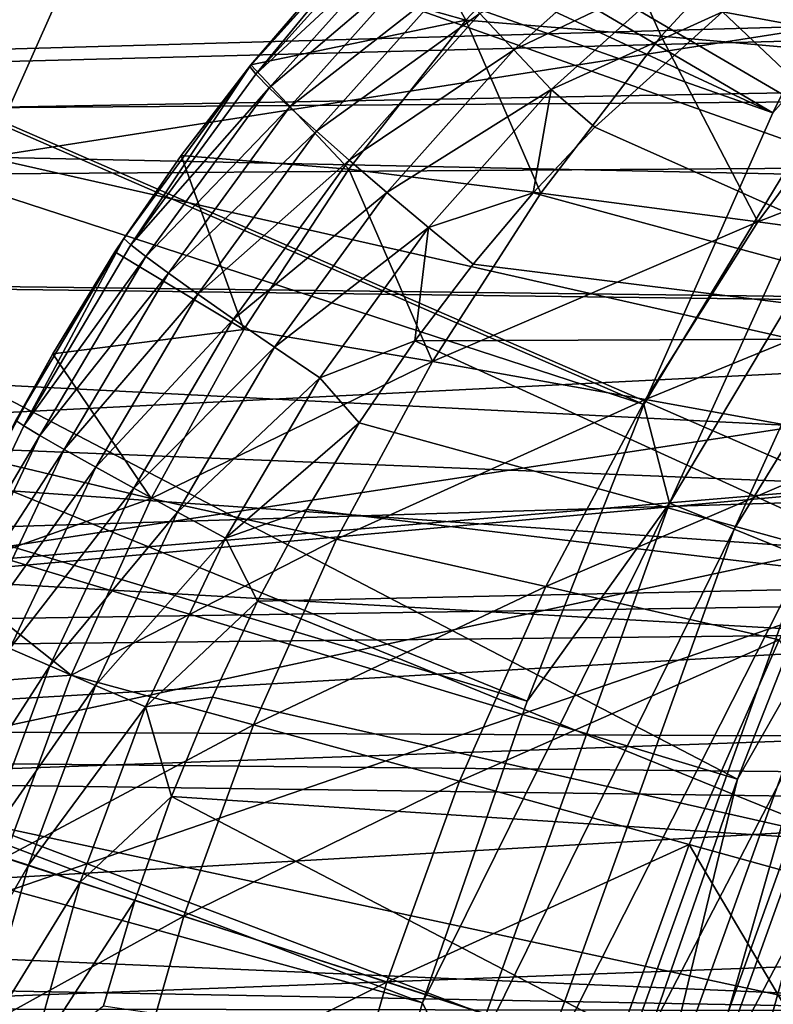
# Model space of a CAD drawing. Header units: metres. Extents: x -37.4 to 37.6, y -35 to 35.
# Tile 88 of 256: x -20.7 to -18.7, y 6.3 to 9. Entities that reach past the tile are written whole.
import ezdxf

# ---------------------------------------------------------------- set-up
doc = ezdxf.new("R2010")
doc.units = ezdxf.units.M
doc.layers.add('solid_506616_SW0001', color=7, linetype='CONTINUOUS')

msp = doc.modelspace()

# ---------------------------------------------------------------- linework, layer by layer
at = {"layer": 'solid_506616_SW0001'}
for points in [[(-18.68631, 8.729294, 20.646507), (-28.904745, 14.719418, 7.295379), (-29.400837, 13.70169, 7.295379)], [(-18.68631, 8.729294, 20.646507), (-18.309608, 9.494048, 20.646507), (-28.904745, 14.719418, 7.295379)], [(-29.309523, 12.433282, 6.765283), (-28.370823, 14.447524, 6.765283), (-18.143457, 8.4757, 20.116411)], [(-28.370823, 14.447524, 6.765283), (-17.7777, 9.218239, 20.116411), (-18.143457, 8.4757, 20.116411)], [(-18.68631, 8.729294, 20.646507), (-29.400837, 13.70169, 7.295379), (-29.861109, 12.667269, 7.295379)], [(-19.031084, 7.949625, 20.646507), (-29.861109, 12.667269, 7.295379), (-30.285, 11.617414, 7.295379)], [(-19.031084, 7.949625, 20.646507), (-18.68631, 8.729294, 20.646507), (-29.861109, 12.667269, 7.295379)], [(-30.105427, 10.358466, 6.765283), (-29.309523, 12.433282, 6.765283), (-18.781406, 6.948477, 20.116411)], [(-29.309523, 12.433282, 6.765283), (-18.143457, 8.4757, 20.116411), (-18.478216, 7.718683, 20.116411)], [(-29.309523, 12.433282, 6.765283), (-18.478216, 7.718683, 20.116411), (-18.781406, 6.948477, 20.116411)], [(-19.343346, 7.156376, 20.646507), (-30.285, 11.617414, 7.295379), (-30.671993, 10.553406, 7.295379)], [(-19.343346, 7.156376, 20.646507), (-19.031084, 7.949625, 20.646507), (-30.285, 11.617414, 7.295379)], [(-14.912992, 10.079744, -3.846846), (-33.914558, 8.648422, -3.846846), (-33.261444, 10.893834, -3.846846)], [(-15.741492, 10.63973, -3.596469), (-32.369076, 10.863744, -3.596469), (-33.035141, 8.628946, -3.596469)], [(-15.741492, 10.63973, -3.596469), (-33.035141, 8.628946, -3.596469), (-16.587107, 9.266469, -3.596469)], [(-19.622559, 6.350899, 20.646507), (-30.671993, 10.553406, 7.295379), (-31.021616, 9.47654, 7.295379)], [(-19.622559, 6.350899, 20.646507), (-19.343346, 7.156376, 20.646507), (-30.671993, 10.553406, 7.295379)], [(-30.754662, 8.233185, 6.765283), (-30.105427, 10.358466, 6.765283), (-19.291058, 5.373788, 20.116411)], [(-30.105427, 10.358466, 6.765283), (-18.781406, 6.948477, 20.116411), (-19.052507, 6.1664, 20.116411)], [(-30.105427, 10.358466, 6.765283), (-19.052507, 6.1664, 20.116411), (-19.291058, 5.373788, 20.116411)], [(-14.912992, 10.079744, -3.846846), (-15.714101, 8.77876, -3.846846), (-33.914558, 8.648422, -3.846846)], [(-13.935939, 9.735989, -118.800003), (-14.732524, 8.48248, -118.800003), (-20.301901, 9.69963, -118.800003)], [(-36.375, 9.710559, -121.982353), (-36.375, 8.457894, -121.208481), (-14.607268, 9.427958, -121.794708)], [(-12.026978, 9.145992, -150.984711), (-36.375, 8.457888, -151.391525), (-36.375, 9.710551, -150.617661)], [(-14.732524, 8.48248, -118.800003), (-20.787289, 8.610376, -118.800003), (-20.301901, 9.69963, -118.800003)], [(-20.301901, 9.69963, -102.800003), (-20.301901, 9.69963, -118.800003), (-20.787289, 8.610376, -118.800003)], [(-20.301901, 9.69963, -102.800003), (-20.787289, 8.610376, -118.800003), (-20.787289, 8.610376, -102.800003)], [(-16.586897, 9.266818, -102.800003), (-20.301901, 9.69963, -102.800003), (-20.787289, 8.610376, -102.800003)], [(-19.868248, 5.534572, 20.646507), (-31.021616, 9.47654, 7.295379), (-31.333447, 8.388128, 7.295379)], [(-19.868248, 5.534572, 20.646507), (-19.622559, 6.350899, 20.646507), (-31.021616, 9.47654, 7.295379)], [(-18.282545, 9.186874, 20.805447), (-18.309608, 9.494048, 20.646507), (-18.68631, 8.729294, 20.646507)], [(-36.375, 8.457894, -121.208481), (-14.927033, 9.017085, -121.535782), (-14.607268, 9.427958, -121.794708)], [(-18.342216, 9.380699, 74.642235), (-18.821554, 8.998691, 74.604561), (-17.55986, 8.766586, 74.854935)], [(-19.685013, 9.295326, 73.535446), (-19.166321, 9.338454, 68.833908), (-19.50746, 8.976716, 68.811485)], [(-18.984709, 8.934028, 64.071671), (-19.50746, 8.976716, 68.811485), (-19.166321, 9.338454, 68.833908)], [(-18.984709, 8.934028, 64.071671), (-19.166321, 9.338454, 68.833908), (-18.634468, 9.314561, 64.091949)], [(-18.984709, 8.934028, 64.071671), (-18.634468, 9.314561, 64.091949), (-18.395126, 8.881579, 59.342823)], [(-19.886854, 9.084283, 73.520988), (-19.685013, 9.295326, 73.535446), (-19.50746, 8.976716, 68.811485)], [(-16.587107, 9.266469, -3.596469), (-33.035141, 8.628946, -3.596469), (-17.313408, 7.825972, -3.596469)], [(-17.313587, 7.825561, -102.800003), (-16.586897, 9.266818, -102.800003), (-20.787289, 8.610376, -102.800003)], [(-20.084791, 8.852599, 73.655884), (-19.701355, 9.277764, 73.677216), (-20.081579, 8.85728, 73.507843)], [(-20.068758, 8.832058, 73.815125), (-19.701355, 9.277764, 73.677216), (-20.084791, 8.852599, 73.655884)], [(-19.701355, 9.277764, 73.677216), (-19.886854, 9.084283, 73.520988), (-20.081579, 8.85728, 73.507843)], [(-20.068758, 8.832058, 73.815125), (-19.688951, 9.254108, 73.836349), (-19.701355, 9.277764, 73.677216)], [(-19.658613, 9.212613, 73.989304), (-19.688951, 9.254108, 73.836349), (-20.068758, 8.832058, 73.815125)], [(-19.379042, 8.897321, 74.464302), (-18.999613, 9.235672, 74.493797), (-19.469395, 8.99474, 74.372742)], [(-19.379042, 8.897321, 74.464302), (-18.91395, 9.120151, 74.560944), (-18.999613, 9.235672, 74.493797)], [(-20.033058, 8.795603, 73.968208), (-19.658613, 9.212613, 73.989304), (-20.068758, 8.832058, 73.815125)], [(-19.611015, 9.154475, 74.132111), (-19.658613, 9.212613, 73.989304), (-20.033058, 8.795603, 73.968208)], [(-18.282545, 9.186874, 20.805447), (-18.68631, 8.729294, 20.646507), (-19.031084, 7.949625, 20.646507)], [(-18.962498, 7.685951, 20.805447), (-18.282545, 9.186874, 20.805447), (-19.031084, 7.949625, 20.646507)], [(-18.116205, 9.10329, 20.937851), (-18.282545, 9.186874, 20.805447), (-18.962498, 7.685951, 20.805447)], [(-12.026978, 9.145992, -150.984711), (-12.356979, 8.160233, -151.55452), (-36.375, 8.457888, -151.391525)], [(-19.978527, 8.744296, 74.111153), (-19.611015, 9.154475, 74.132111), (-20.033058, 8.795603, 73.968208)], [(-19.547394, 9.081213, 74.26104), (-19.611015, 9.154475, 74.132111), (-19.978527, 8.744296, 74.111153)], [(-19.278679, 8.791499, 74.533348), (-18.91395, 9.120151, 74.560944), (-19.379042, 8.897321, 74.464302)], [(-19.278679, 8.791499, 74.533348), (-18.821554, 8.998691, 74.604561), (-18.91395, 9.120151, 74.560944)], [(-20.081579, 8.85728, 73.507843), (-19.886854, 9.084283, 73.520988), (-19.50746, 8.976716, 68.811485)], [(-19.906582, 8.679481, 74.240227), (-19.547394, 9.081213, 74.26104), (-19.978527, 8.744296, 74.111153)], [(-19.469395, 8.99474, 74.372742), (-19.547394, 9.081213, 74.26104), (-19.906582, 8.679481, 74.240227)], [(-18.78997, 7.616022, 20.937851), (-18.116205, 9.10329, 20.937851), (-18.962498, 7.685951, 20.805447)], [(-17.933846, 9.011655, 21.040487), (-18.116205, 9.10329, 20.937851), (-18.78997, 7.616022, 20.937851)], [(-36.375, 8.457894, -121.208481), (-15.052249, 8.84808, -121.433884), (-14.927033, 9.017085, -121.535782)], [(-19.278679, 8.791499, 74.533348), (-19.162708, 8.690765, 74.578384), (-18.821554, 8.998691, 74.604561)], [(-18.821554, 8.998691, 74.604561), (-19.162708, 8.690765, 74.578384), (-17.898039, 8.126369, 74.866737)], [(-18.821554, 8.998691, 74.604561), (-17.898039, 8.126369, 74.866737), (-17.55986, 8.766586, 74.854935)], [(-18.600828, 7.539358, 21.040487), (-17.933846, 9.011655, 21.040487), (-18.78997, 7.616022, 20.937851)], [(-20.081579, 8.85728, 73.507843), (-19.50746, 8.976716, 68.811485), (-19.819956, 8.578288, 68.792969)], [(-19.81909, 8.60285, 74.352081), (-19.469395, 8.99474, 74.372742), (-19.906582, 8.679481, 74.240227)], [(-19.306517, 8.514552, 64.054939), (-19.819956, 8.578288, 68.792969), (-19.50746, 8.976716, 68.811485)], [(-19.379042, 8.897321, 74.464302), (-19.469395, 8.99474, 74.372742), (-19.81909, 8.60285, 74.352081)], [(-19.306517, 8.514552, 64.054939), (-19.50746, 8.976716, 68.811485), (-18.984709, 8.934028, 64.071671)], [(-19.306517, 8.514552, 64.054939), (-18.984709, 8.934028, 64.071671), (-18.727215, 8.437583, 59.328239)], [(-18.984709, 8.934028, 64.071671), (-18.395126, 8.881579, 59.342823), (-18.727215, 8.437583, 59.328239)], [(-19.718321, 8.516408, 74.443802), (-19.379042, 8.897321, 74.464302), (-19.81909, 8.60285, 74.352081)], [(-19.278679, 8.791499, 74.533348), (-19.379042, 8.897321, 74.464302), (-19.718321, 8.516408, 74.443802)], [(-18.727215, 8.437583, 59.328239), (-18.395126, 8.881579, 59.342823), (-17.738926, 8.822433, 54.624969)], [(-36.375, 8.457894, -121.208481), (-15.226787, 8.604383, -121.291519), (-15.052249, 8.84808, -121.433884)], [(-20.421076, 8.393477, 73.640884), (-20.084791, 8.852599, 73.655884), (-20.268038, 8.614683, 73.496117)], [(-20.402107, 8.376128, 73.800186), (-20.084791, 8.852599, 73.655884), (-20.421076, 8.393477, 73.640884)], [(-20.402107, 8.376128, 73.800186), (-20.068758, 8.832058, 73.815125), (-20.084791, 8.852599, 73.655884)], [(-20.268038, 8.614683, 73.496117), (-20.081579, 8.85728, 73.507843), (-19.819956, 8.578288, 68.792969)], [(-20.084791, 8.852599, 73.655884), (-20.081579, 8.85728, 73.507843), (-20.268038, 8.614683, 73.496117)], [(-20.033058, 8.795603, 73.968208), (-20.068758, 8.832058, 73.815125), (-20.402107, 8.376128, 73.800186)], [(-18.727215, 8.437583, 59.328239), (-17.738926, 8.822433, 54.624969), (-18.082443, 8.35062, 54.612774)], [(-20.362026, 8.344842, 73.953323), (-20.033058, 8.795603, 73.968208), (-20.402107, 8.376128, 73.800186)], [(-19.978527, 8.744296, 74.111153), (-20.033058, 8.795603, 73.968208), (-20.362026, 8.344842, 73.953323)], [(-19.606892, 8.422417, 74.512993), (-19.278679, 8.791499, 74.533348), (-19.718321, 8.516408, 74.443802)], [(-19.606892, 8.422417, 74.512993), (-19.327328, 8.515187, 74.567406), (-19.278679, 8.791499, 74.533348)], [(-19.278679, 8.791499, 74.533348), (-19.327328, 8.515187, 74.567406), (-19.162708, 8.690765, 74.578384)], [(-15.714101, 8.77876, -3.846846), (-16.402176, 7.414078, -3.846846), (-33.914558, 8.648422, -3.846846)], [(-20.3018, 8.300544, 74.096321), (-19.978527, 8.744296, 74.111153), (-20.362026, 8.344842, 73.953323)], [(-19.906582, 8.679481, 74.240227), (-19.978527, 8.744296, 74.111153), (-20.3018, 8.300544, 74.096321)], [(-19.162708, 8.690765, 74.578384), (-19.327328, 8.515187, 74.567406), (-17.898039, 8.126369, 74.866737)], [(-20.222996, 8.244393, 74.225456), (-19.906582, 8.679481, 74.240227), (-20.3018, 8.300544, 74.096321)], [(-19.81909, 8.60285, 74.352081), (-19.906582, 8.679481, 74.240227), (-20.222996, 8.244393, 74.225456)], [(-16.402176, 7.414078, -3.846846), (-34.41637, 6.364861, -3.846846), (-33.914558, 8.648422, -3.846846)], [(-36.375, 8.457894, -121.208481), (-15.508267, 8.190283, -121.061584), (-15.226787, 8.604383, -121.291519)], [(-17.313408, 7.825972, -3.596469), (-33.035141, 8.628946, -3.596469), (-33.546993, 6.354223, -3.596469)], [(-14.732524, 8.48248, -118.800003), (-21.214285, 7.496938, -118.800003), (-20.787289, 8.610376, -118.800003)], [(-17.313587, 7.825561, -102.800003), (-20.787289, 8.610376, -102.800003), (-21.214285, 7.496938, -102.800003)], [(-20.444904, 8.357141, 73.486), (-20.268038, 8.614683, 73.496117), (-20.100864, 8.150192, 68.778397)], [(-20.421076, 8.393477, 73.640884), (-20.268038, 8.614683, 73.496117), (-20.444904, 8.357141, 73.486)], [(-20.268038, 8.614683, 73.496117), (-19.819956, 8.578288, 68.792969), (-20.100864, 8.150192, 68.778397)], [(-20.127659, 8.177858, 74.337357), (-19.81909, 8.60285, 74.352081), (-20.222996, 8.244393, 74.225456)], [(-19.718321, 8.516408, 74.443802), (-19.81909, 8.60285, 74.352081), (-20.127659, 8.177858, 74.337357)], [(-19.596642, 8.064205, 64.041771), (-20.100864, 8.150192, 68.778397), (-19.819956, 8.578288, 68.792969)], [(-19.596642, 8.064205, 64.041771), (-19.819956, 8.578288, 68.792969), (-19.306517, 8.514552, 64.054939)], [(-20.018267, 8.10268, 74.429115), (-19.718321, 8.516408, 74.443802), (-20.127659, 8.177858, 74.337357)], [(-19.606892, 8.422417, 74.512993), (-19.718321, 8.516408, 74.443802), (-20.018267, 8.10268, 74.429115)], [(-19.606892, 8.422417, 74.512993), (-19.487898, 8.324778, 74.557678), (-19.327328, 8.515187, 74.567406)], [(-19.596642, 8.064205, 64.041771), (-19.306517, 8.514552, 64.054939), (-18.727215, 8.437583, 59.328239)], [(-19.327328, 8.515187, 74.567406), (-19.487898, 8.324778, 74.557678), (-17.898039, 8.126369, 74.866737)], [(-14.732524, 8.48248, -118.800003), (-15.416552, 7.16439, -118.800003), (-21.214285, 7.496938, -118.800003)], [(-36.375, 8.457894, -121.208481), (-36.375, 7.143962, -120.54393), (-15.508267, 8.190283, -121.061584)], [(-12.578587, 7.499285, -151.890091), (-36.375, 7.143956, -152.056076), (-36.375, 8.457888, -151.391525)], [(-12.356979, 8.160233, -151.55452), (-12.578587, 7.499285, -151.890091), (-36.375, 8.457888, -151.391525)], [(-19.897663, 8.020825, 74.498344), (-19.606892, 8.422417, 74.512993), (-20.018267, 8.10268, 74.429115)], [(-19.897663, 8.020825, 74.498344), (-19.643703, 8.119619, 74.549133), (-19.606892, 8.422417, 74.512993)], [(-19.606892, 8.422417, 74.512993), (-19.643703, 8.119619, 74.549133), (-19.487898, 8.324778, 74.557678)], [(-19.596642, 8.064205, 64.041771), (-18.727215, 8.437583, 59.328239), (-19.02722, 7.962523, 59.316765)], [(-19.02722, 7.962523, 59.316765), (-18.727215, 8.437583, 59.328239), (-18.082443, 8.35062, 54.612774)], [(-20.710127, 7.90668, 73.631126), (-20.421076, 8.393477, 73.640884), (-20.6112, 8.084956, 73.477692)], [(-20.68885, 7.892547, 73.790451), (-20.421076, 8.393477, 73.640884), (-20.710127, 7.90668, 73.631126)], [(-20.68885, 7.892547, 73.790451), (-20.402107, 8.376128, 73.800186), (-20.421076, 8.393477, 73.640884)], [(-20.421076, 8.393477, 73.640884), (-20.444904, 8.357141, 73.486), (-20.6112, 8.084956, 73.477692)], [(-20.07999, 4.70879, 20.646507), (-31.333447, 8.388128, 7.295379), (-31.6071, 7.289497, 7.295379)], [(-20.07999, 4.70879, 20.646507), (-19.868248, 5.534572, 20.646507), (-31.333447, 8.388128, 7.295379)], [(-20.362026, 8.344842, 73.953323), (-20.402107, 8.376128, 73.800186), (-20.68885, 7.892547, 73.790451)], [(-20.645267, 7.866483, 73.943619), (-20.362026, 8.344842, 73.953323), (-20.68885, 7.892547, 73.790451)], [(-20.3018, 8.300544, 74.096321), (-20.362026, 8.344842, 73.953323), (-20.645267, 7.866483, 73.943619)], [(-20.6112, 8.084956, 73.477692), (-20.444904, 8.357141, 73.486), (-20.100864, 8.150192, 68.778397)], [(-19.02722, 7.962523, 59.316765), (-18.082443, 8.35062, 54.612774), (-18.393297, 7.848029, 54.603172)], [(-19.487898, 8.324778, 74.557678), (-19.643703, 8.119619, 74.549133), (-17.898039, 8.126369, 74.866737)], [(-20.580454, 7.82927, 74.086632), (-20.3018, 8.300544, 74.096321), (-20.645267, 7.866483, 73.943619)], [(-20.222996, 8.244393, 74.225456), (-20.3018, 8.300544, 74.096321), (-20.580454, 7.82927, 74.086632)], [(-20.496098, 7.781882, 74.215767), (-20.222996, 8.244393, 74.225456), (-20.580454, 7.82927, 74.086632)], [(-20.127659, 8.177858, 74.337357), (-20.222996, 8.244393, 74.225456), (-20.496098, 7.781882, 74.215767)], [(-31.254063, 6.067792, 6.765283), (-30.754662, 8.233185, 6.765283), (-19.496651, 4.571995, 20.116411)], [(-30.754662, 8.233185, 6.765283), (-19.291058, 5.373788, 20.116411), (-19.496651, 4.571995, 20.116411)], [(-36.375, 7.143962, -120.54393), (-15.772391, 7.775317, -120.845734), (-15.508267, 8.190283, -121.061584)], [(-20.394392, 7.725559, 74.327667), (-20.127659, 8.177858, 74.337357), (-20.496098, 7.781882, 74.215767)], [(-20.018267, 8.10268, 74.429115), (-20.127659, 8.177858, 74.337357), (-20.394392, 7.725559, 74.327667)], [(-20.6112, 8.084956, 73.477692), (-20.100864, 8.150192, 68.778397), (-20.348316, 7.698049, 68.767807)], [(-19.596642, 8.064205, 64.041771), (-20.348316, 7.698049, 68.767807), (-20.100864, 8.150192, 68.778397)], [(-19.897663, 8.020825, 74.498344), (-19.792259, 7.900908, 74.541954), (-19.643703, 8.119619, 74.549133)], [(-19.643703, 8.119619, 74.549133), (-19.792259, 7.900908, 74.541954), (-18.20752, 7.464355, 74.875244)], [(-19.643703, 8.119619, 74.549133), (-18.20752, 7.464355, 74.875244), (-17.898039, 8.126369, 74.866737)], [(-20.766098, 7.798411, 73.471291), (-20.6112, 8.084956, 73.477692), (-20.348316, 7.698049, 68.767807)], [(-20.710127, 7.90668, 73.631126), (-20.6112, 8.084956, 73.477692), (-20.766098, 7.798411, 73.471291)], [(-20.277979, 7.661775, 74.419418), (-20.018267, 8.10268, 74.429115), (-20.394392, 7.725559, 74.327667)], [(-19.897663, 8.020825, 74.498344), (-20.018267, 8.10268, 74.429115), (-20.277979, 7.661775, 74.419418)], [(-19.85301, 7.589204, 64.032211), (-20.348316, 7.698049, 68.767807), (-19.596642, 8.064205, 64.041771)], [(-19.85301, 7.589204, 64.032211), (-19.596642, 8.064205, 64.041771), (-19.02722, 7.962523, 59.316765)], [(-20.149887, 7.5922, 74.488632), (-19.897663, 8.020825, 74.498344), (-20.277979, 7.661775, 74.419418)], [(-20.149887, 7.5922, 74.488632), (-19.792259, 7.900908, 74.541954), (-19.897663, 8.020825, 74.498344)], [(-19.85301, 7.589204, 64.032211), (-19.02722, 7.962523, 59.316765), (-19.293039, 7.462716, 59.308434)], [(-18.962498, 7.685951, 20.805447), (-19.031084, 7.949625, 20.646507), (-19.343346, 7.156376, 20.646507)], [(-19.293039, 7.462716, 59.308434), (-19.02722, 7.962523, 59.316765), (-18.393297, 7.848029, 54.603172)], [(-20.929289, 7.387101, 73.78508), (-20.68885, 7.892547, 73.790451), (-20.710127, 7.90668, 73.631126)], [(-20.149887, 7.5922, 74.488632), (-19.9321, 7.669109, 74.536209), (-19.792259, 7.900908, 74.541954)], [(-19.792259, 7.900908, 74.541954), (-19.9321, 7.669109, 74.536209), (-18.20752, 7.464355, 74.875244)], [(-20.645267, 7.866483, 73.943619), (-20.68885, 7.892547, 73.790451), (-20.929289, 7.387101, 73.78508)], [(-20.883007, 7.366223, 73.938248), (-20.645267, 7.866483, 73.943619), (-20.929289, 7.387101, 73.78508)], [(-20.580454, 7.82927, 74.086632), (-20.645267, 7.866483, 73.943619), (-20.883007, 7.366223, 73.938248)], [(-19.293039, 7.462716, 59.308434), (-18.393297, 7.848029, 54.603172), (-18.669441, 7.320849, 54.596203)], [(-17.313408, 7.825972, -3.596469), (-33.546993, 6.354223, -3.596469), (-17.914759, 6.329322, -3.596469)], [(-17.313587, 7.825561, -102.800003), (-21.372335, 6.953607, -102.800003), (-21.467981, 6.395897, -102.800003)], [(-17.914684, 6.3296, -102.800003), (-17.313587, 7.825561, -102.800003), (-21.467981, 6.395897, -102.800003)], [(-17.313587, 7.825561, -102.800003), (-21.214285, 7.496938, -102.800003), (-21.372335, 6.953607, -102.800003)], [(-20.814621, 7.336057, 74.081261), (-20.580454, 7.82927, 74.086632), (-20.883007, 7.366223, 73.938248)], [(-20.496098, 7.781882, 74.215767), (-20.580454, 7.82927, 74.086632), (-20.814621, 7.336057, 74.081261)], [(-20.907814, 7.499854, 73.466705), (-20.766098, 7.798411, 73.471291), (-20.348316, 7.698049, 68.767807)], [(-36.375, 7.143962, -120.54393), (-16.018162, 7.360148, -120.643745), (-15.772391, 7.775317, -120.845734)], [(-20.725912, 7.297393, 74.210388), (-20.496098, 7.781882, 74.215767), (-20.814621, 7.336057, 74.081261)], [(-20.394392, 7.725559, 74.327667), (-20.496098, 7.781882, 74.215767), (-20.725912, 7.297393, 74.210388)], [(-20.619188, 7.251242, 74.322266), (-20.394392, 7.725559, 74.327667), (-20.725912, 7.297393, 74.210388)], [(-20.277979, 7.661775, 74.419418), (-20.394392, 7.725559, 74.327667), (-20.619188, 7.251242, 74.322266)], [(-18.781406, 6.948477, 20.116411), (-18.478216, 7.718683, 20.116411), (-18.473541, 7.487765, 20.203356)], [(-20.907814, 7.499854, 73.466705), (-20.348316, 7.698049, 68.767807), (-20.561527, 7.226076, 68.761253)], [(-19.85301, 7.589204, 64.032211), (-20.561527, 7.226076, 68.761253), (-20.348316, 7.698049, 68.767807)], [(-18.962498, 7.685951, 20.805447), (-19.343346, 7.156376, 20.646507), (-19.622559, 6.350899, 20.646507)], [(-19.51947, 6.13518, 20.805447), (-18.962498, 7.685951, 20.805447), (-19.622559, 6.350899, 20.646507)], [(-18.78997, 7.616022, 20.937851), (-18.962498, 7.685951, 20.805447), (-19.51947, 6.13518, 20.805447)], [(-20.497223, 7.198813, 74.413994), (-20.277979, 7.661775, 74.419418), (-20.619188, 7.251242, 74.322266)], [(-20.149887, 7.5922, 74.488632), (-20.277979, 7.661775, 74.419418), (-20.497223, 7.198813, 74.413994)], [(-20.149887, 7.5922, 74.488632), (-20.063583, 7.423763, 74.531715), (-19.9321, 7.669109, 74.536209)], [(-19.9321, 7.669109, 74.536209), (-20.063583, 7.423763, 74.531715), (-18.20752, 7.464355, 74.875244)], [(-19.341877, 6.079361, 20.937851), (-18.78997, 7.616022, 20.937851), (-19.51947, 6.13518, 20.805447)], [(-18.600828, 7.539358, 21.040487), (-18.78997, 7.616022, 20.937851), (-19.341877, 6.079361, 20.937851)], [(-20.074726, 7.093914, 64.026299), (-20.561527, 7.226076, 68.761253), (-19.85301, 7.589204, 64.032211)], [(-20.36319, 7.141481, 74.483177), (-20.149887, 7.5922, 74.488632), (-20.497223, 7.198813, 74.413994)], [(-20.36319, 7.141481, 74.483177), (-20.063583, 7.423763, 74.531715), (-20.149887, 7.5922, 74.488632)], [(-20.074726, 7.093914, 64.026299), (-19.85301, 7.589204, 64.032211), (-19.293039, 7.462716, 59.308434)], [(-19.147179, 6.018166, 21.040487), (-18.600828, 7.539358, 21.040487), (-19.341877, 6.079361, 20.937851)], [(-18.399448, 7.457734, 21.110979), (-18.600828, 7.539358, 21.040487), (-19.147179, 6.018166, 21.040487)], [(-12.578587, 7.499285, -151.890091), (-12.732991, 7.037651, -152.103836), (-36.375, 7.143956, -152.056076)], [(-21.035337, 7.190764, 73.463844), (-20.907814, 7.499854, 73.466705), (-20.561527, 7.226076, 68.761253)], [(-15.416552, 7.16439, -118.800003), (-21.372335, 6.953607, -118.800003), (-21.214285, 7.496938, -118.800003)], [(-19.016151, 5.976982, 20.203356), (-18.473541, 7.487765, 20.203356), (-18.914602, 5.945064, 20.272356)], [(-18.781406, 6.948477, 20.116411), (-18.473541, 7.487765, 20.203356), (-19.016151, 5.976982, 20.203356)], [(-18.473541, 7.487765, 20.203356), (-18.374889, 7.447779, 20.272356), (-18.914602, 5.945064, 20.272356)], [(-20.074726, 7.093914, 64.026299), (-19.293039, 7.462716, 59.308434), (-19.523722, 6.942498, 59.30328)], [(-20.063583, 7.423763, 74.531715), (-18.485981, 6.783638, 74.880386), (-18.20752, 7.464355, 74.875244)], [(-19.523722, 6.942498, 59.30328), (-19.293039, 7.462716, 59.308434), (-18.669441, 7.320849, 54.596203)], [(-18.939882, 5.95301, 21.110979), (-18.399448, 7.457734, 21.110979), (-19.147179, 6.018166, 21.040487)], [(-18.190487, 7.373037, 21.147696), (-18.399448, 7.457734, 21.110979), (-18.939882, 5.95301, 21.110979)], [(-18.914602, 5.945064, 20.272356), (-18.374889, 7.447779, 20.272356), (-18.802862, 5.909943, 20.321066)], [(-18.374889, 7.447779, 20.272356), (-18.266336, 7.40378, 20.321066), (-18.802862, 5.909943, 20.321066)], [(-20.36319, 7.141481, 74.483177), (-20.184565, 7.16753, 74.528511), (-20.063583, 7.423763, 74.531715)], [(-20.063583, 7.423763, 74.531715), (-20.184565, 7.16753, 74.528511), (-18.485981, 6.783638, 74.880386)], [(-16.402176, 7.414078, -3.846846), (-16.971876, 5.9962, -3.846846), (-34.41637, 6.364861, -3.846846)], [(-18.802862, 5.909943, 20.321066), (-18.266336, 7.40378, 20.321066), (-18.684582, 5.872766, 20.347891)], [(-18.724785, 5.885402, 21.147696), (-18.190487, 7.373037, 21.147696), (-18.939882, 5.95301, 21.110979)], [(-17.978783, 7.287228, 21.149786), (-18.190487, 7.373037, 21.147696), (-18.724785, 5.885402, 21.147696)], [(-36.375, 7.143962, -120.54393), (-16.247036, 6.94485, -120.455154), (-16.018162, 7.360148, -120.643745)], [(-19.523722, 6.942498, 59.30328), (-18.669441, 7.320849, 54.596203), (-18.909897, 6.773294, 54.591892)], [(-18.909897, 6.773294, 54.591892), (-18.669441, 7.320849, 54.596203), (-18.23378, 6.586341, 49.89188)], [(-20.07999, 4.70879, 20.646507), (-31.6071, 7.289497, 7.295379), (-31.842245, 6.181984, 7.295379)], [(-20.619188, 7.251242, 74.322266), (-20.725912, 7.297393, 74.210388), (-20.912903, 6.795486, 74.208664)], [(-18.506863, 5.816907, 21.149786), (-17.978783, 7.287228, 21.149786), (-18.724785, 5.885402, 21.147696)], [(-20.802324, 6.759494, 74.320541), (-20.619188, 7.251242, 74.322266), (-20.912903, 6.795486, 74.208664)], [(-20.497223, 7.198813, 74.413994), (-20.619188, 7.251242, 74.322266), (-20.802324, 6.759494, 74.320541)], [(-21.035337, 7.190764, 73.463844), (-20.561527, 7.226076, 68.761253), (-20.739758, 6.738428, 68.758789)], [(-20.074726, 7.093914, 64.026299), (-20.739758, 6.738428, 68.758789), (-20.561527, 7.226076, 68.761253)], [(-20.676075, 6.718409, 74.412254), (-20.497223, 7.198813, 74.413994), (-20.802324, 6.759494, 74.320541)], [(-20.36319, 7.141481, 74.483177), (-20.497223, 7.198813, 74.413994), (-20.676075, 6.718409, 74.412254)], [(-15.416552, 7.16439, -118.800003), (-15.982726, 5.792354, -118.800003), (-21.372335, 6.953607, -118.800003)], [(-20.36319, 7.141481, 74.483177), (-20.293608, 6.901783, 74.526649), (-20.184565, 7.16753, 74.528511)], [(-20.184565, 7.16753, 74.528511), (-20.293608, 6.901783, 74.526649), (-18.485981, 6.783638, 74.880386)], [(-36.375, 7.143962, -120.54393), (-36.375, 5.778278, -119.993515), (-16.247036, 6.94485, -120.455154)], [(-13.120195, 5.87961, -152.570221), (-36.375, 5.778274, -152.606491), (-36.375, 7.143956, -152.056076)], [(-13.035204, 6.133461, -152.476242), (-13.120195, 5.87961, -152.570221), (-36.375, 7.143956, -152.056076)], [(-12.804623, 6.823313, -152.197556), (-13.035204, 6.133461, -152.476242), (-36.375, 7.143956, -152.056076)], [(-12.732991, 7.037651, -152.103836), (-12.804623, 6.823313, -152.197556), (-36.375, 7.143956, -152.056076)], [(-20.537436, 6.67331, 74.481422), (-20.36319, 7.141481, 74.483177), (-20.676075, 6.718409, 74.412254)], [(-20.537436, 6.67331, 74.481422), (-20.293608, 6.901783, 74.526649), (-20.36319, 7.141481, 74.483177)], [(-20.260942, 6.582617, 64.024078), (-20.739758, 6.738428, 68.758789), (-20.074726, 7.093914, 64.026299)], [(-20.260942, 6.582617, 64.024078), (-20.074726, 7.093914, 64.026299), (-19.523722, 6.942498, 59.30328)], [(-15.982726, 5.792354, -118.800003), (-21.467981, 6.395897, -118.800003), (-21.372335, 6.953607, -118.800003)], [(-19.052507, 6.1664, 20.116411), (-18.781406, 6.948477, 20.116411), (-19.016151, 5.976982, 20.203356)], [(-36.375, 5.778278, -119.993515), (-16.460413, 6.52952, -120.279533), (-16.247036, 6.94485, -120.455154)], [(-20.260942, 6.582617, 64.024078), (-19.523722, 6.942498, 59.30328), (-19.718367, 6.406116, 59.30135)], [(-19.718367, 6.406116, 59.30135), (-19.523722, 6.942498, 59.30328), (-18.909897, 6.773294, 54.591892)], [(-20.537436, 6.67331, 74.481422), (-20.391376, 6.62432, 74.526047), (-20.293608, 6.901783, 74.526649)], [(-20.293608, 6.901783, 74.526649), (-20.391376, 6.62432, 74.526047), (-18.73139, 6.087864, 74.882111)], [(-20.293608, 6.901783, 74.526649), (-18.73139, 6.087864, 74.882111), (-18.485981, 6.783638, 74.880386)], [(-19.718367, 6.406116, 59.30135), (-18.909897, 6.773294, 54.591892), (-19.113735, 6.209496, 54.590279)], [(-19.113735, 6.209496, 54.590279), (-18.909897, 6.773294, 54.591892), (-18.447531, 5.992944, 49.890594)], [(-18.909897, 6.773294, 54.591892), (-18.23378, 6.586341, 49.89188), (-18.447531, 5.992944, 49.890594)], [(-16.960093, 5.855757, 75.228607), (-18.485981, 6.783638, 74.880386), (-18.73139, 6.087864, 74.882111)], [(-20.676075, 6.718409, 74.412254), (-20.802324, 6.759494, 74.320541), (-20.943321, 6.25402, 74.32225)], [(-20.260942, 6.582617, 64.024078), (-20.88209, 6.23919, 68.76046), (-20.739758, 6.738428, 68.758789)], [(-20.81386, 6.224623, 74.413979), (-20.676075, 6.718409, 74.412254), (-20.943321, 6.25402, 74.32225)], [(-20.537436, 6.67331, 74.481422), (-20.676075, 6.718409, 74.412254), (-20.81386, 6.224623, 74.413979)], [(-20.671751, 6.19212, 74.483162), (-20.537436, 6.67331, 74.481422), (-20.81386, 6.224623, 74.413979)], [(-20.671751, 6.19212, 74.483162), (-20.391376, 6.62432, 74.526047), (-20.537436, 6.67331, 74.481422)], [(-20.671751, 6.19212, 74.483162), (-20.475273, 6.342389, 74.526657), (-20.391376, 6.62432, 74.526047)], [(-20.391376, 6.62432, 74.526047), (-20.475273, 6.342389, 74.526657), (-18.73139, 6.087864, 74.882111)], [(-20.410656, 6.059536, 64.025597), (-20.88209, 6.23919, 68.76046), (-20.260942, 6.582617, 64.024078)], [(-20.410656, 6.059536, 64.025597), (-20.260942, 6.582617, 64.024078), (-19.718367, 6.406116, 59.30135)], [(-36.375, 5.778278, -119.993515), (-16.585077, 6.271019, -120.17659), (-16.460413, 6.52952, -120.279533)], [(-15.982726, 5.792354, -118.800003), (-21.5, 5.830952, -118.800003), (-21.467981, 6.395897, -118.800003)], [(-17.914684, 6.3296, -102.800003), (-21.467981, 6.395897, -102.800003), (-21.5, 5.830952, -102.800003)], [(-20.410656, 6.059536, 64.025597), (-19.718367, 6.406116, 59.30135), (-19.875938, 5.857765, 59.302681)], [(-19.875938, 5.857765, 59.302681), (-19.718367, 6.406116, 59.30135), (-19.113735, 6.209496, 54.590279)], [(-17.419174, 4.535482, -3.846846), (-34.764755, 4.050677, -3.846846), (-34.41637, 6.364861, -3.846846)], [(-16.971876, 5.9962, -3.846846), (-17.419174, 4.535482, -3.846846), (-34.41637, 6.364861, -3.846846)], [(-17.914759, 6.329322, -3.596469), (-33.546993, 6.354223, -3.596469), (-33.902351, 4.050485, -3.596469)], [(-19.51947, 6.13518, 20.805447), (-19.622559, 6.350899, 20.646507), (-19.868248, 5.534572, 20.646507)]]:
    msp.add_3dface(points, dxfattribs=at)

doc.saveas('drawing.dxf')
